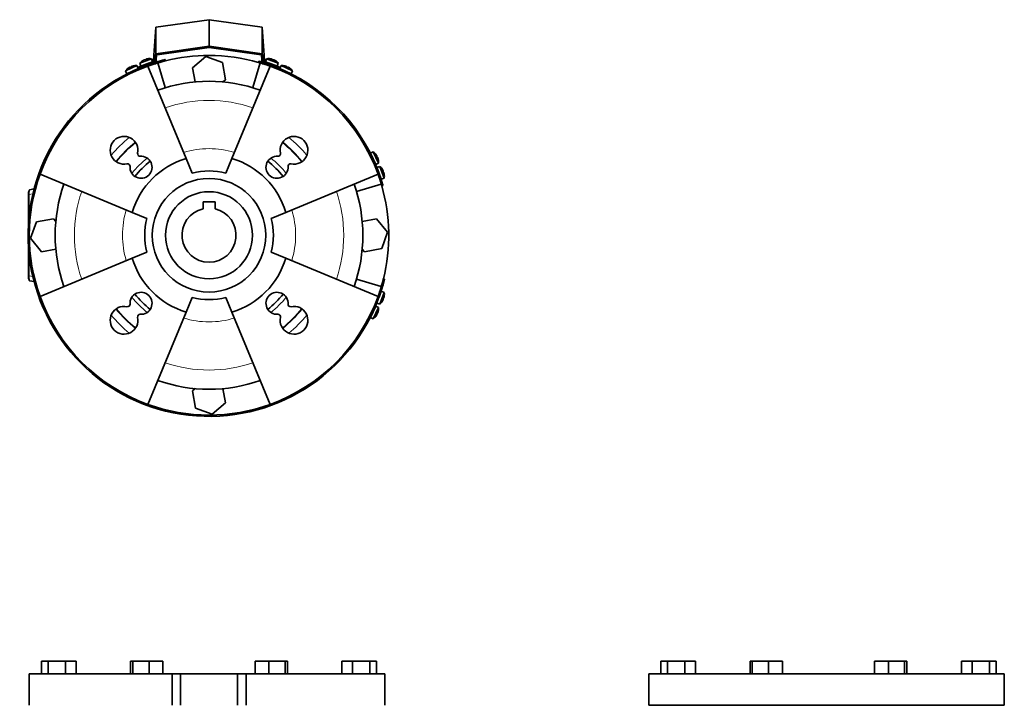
# Model space of a CAD drawing. Header units: millimetres. Extents: x 456 to 1331, y -1435 to 1458.
# Tile 28 of 28: x 456 to 1237, y 915 to 1458. Entities that reach past the tile are written whole.
import ezdxf

# ---------------------------------------------------------------- set-up
doc = ezdxf.new("R2010")
doc.units = ezdxf.units.MM
for name, color, linetype in [('M5X8_UNI7687', 7, 'Continuous'), ('MID_454-2', 7, 'Continuous'), ('VSI184-254_GIUNT', 7, 'Continuous'), ('VSI344-454_FILTR', 7, 'Continuous'), ('VSI344-454_FLANG', 7, 'Continuous'), ('VSI344-454_SUPPO', 7, 'Continuous'), ('VSI344-454_TERMI', 7, 'Continuous'), ('VSI344-454_TESTA', 7, 'Continuous')]:
    doc.layers.add(name, color=color, linetype=linetype)

# ---------------------------------------------------------------- blocks, each defined once
blk = doc.blocks.new('SE')
at = {"layer": 'VSI344-454_FLANG', "color": 7, "linetype": 'Continuous', "lineweight": 35}
for p, q in [((472.95, 950.09), (472.95, 940.09)), ((472.95, 950.09), (478.25, 950.09)), ((478.25, 950.09), (478.25, 940.09)), ((478.25, 950.09), (491.99, 950.09)), ((491.99, 950.09), (491.99, 940.09)), ((491.99, 950.09), (500.42, 950.09)), ((500.42, 950.09), (500.42, 940.09)), ((543.7, 950.09), (543.7, 940.09)), ((543.7, 950.09), (545.51, 950.09)), ((545.51, 950.09), (545.51, 940.09)), ((545.51, 950.09), (558.31, 950.09)), ((558.31, 950.09), (558.31, 940.09)), ((558.31, 950.09), (569.3, 950.09)), ((569.3, 950.09), (569.3, 940.09)), ((642.43, 950.09), (642.43, 940.09)), ((642.43, 950.09), (653.42, 950.09)), ((653.42, 950.09), (653.42, 940.09)), ((653.42, 950.09), (666.23, 950.09)), ((666.23, 950.09), (666.23, 940.09)), ((666.23, 950.09), (668.03, 950.09)), ((668.03, 950.09), (668.03, 940.09)), ((711.31, 950.09), (711.31, 940.09)), ((711.31, 950.09), (719.74, 950.09)), ((719.74, 950.09), (719.74, 940.09)), ((719.74, 950.09), (733.48, 950.09)), ((733.48, 950.09), (733.48, 940.09)), ((733.48, 950.09), (738.79, 950.09)), ((738.79, 950.09), (738.79, 940.09)), ((576.54, 940.09), (463.37, 940.09)), ((463.37, 940.09), (463.37, 915.09)), ((576.54, 940.09), (583.37, 940.09)), ((576.54, 940.09), (576.54, 915.09)), ((583.37, 940.09), (628.37, 940.09)), ((583.37, 915.09), (583.37, 940.09)), ((628.37, 940.09), (635.2, 940.09)), ((628.37, 915.09), (628.37, 940.09)), ((745.32, 940.09), (635.2, 940.09)), ((635.2, 940.09), (635.2, 915.09)), ((745.32, 940.09), (745.32, 915.09))]:
    blk.add_line(p, q, dxfattribs=at)
blk = doc.blocks.new('SE1')
at = {"layer": 'M5X8_UNI7687', "color": 7, "linetype": 'Continuous', "lineweight": 35}
for p, q in [((548.63, 1421.94), (539.7, 1417.77)), ((544.3, 1421.24), (544.37, 1421.05)), ((545.86, 1421.75), (545.86, 1421.77)), ((549.75, 1419.7), (548.63, 1421.94)), ((560.22, 1427.35), (550.96, 1423.98)), ((550.96, 1423.98), (551.75, 1421.61)), ((551.75, 1421.61), (561.14, 1425.03)), ((553.05, 1425.81), (553.03, 1425.82)), ((554.51, 1426.55), (554.6, 1426.37)), ((555.85, 1427.04), (555.9, 1426.84)), ((557.44, 1427.41), (557.45, 1427.43)), ((559.14, 1423.21), (559.14, 1423.21)), ((561.14, 1425.03), (560.22, 1427.35)), ((651.51, 1427.35), (650.59, 1425.03)), ((650.59, 1425.03), (659.99, 1421.61)), ((660.78, 1423.98), (651.51, 1427.35)), ((654.29, 1427.41), (654.28, 1427.43)), ((655.89, 1427.04), (655.83, 1426.84)), ((657.22, 1426.55), (657.14, 1426.37)), ((658.68, 1425.81), (658.7, 1425.82)), ((659.99, 1421.61), (660.78, 1423.98)), ((663.1, 1421.94), (661.98, 1419.7)), ((672.04, 1417.77), (663.1, 1421.94)), ((665.88, 1421.75), (665.87, 1421.77)), ((667.43, 1421.24), (667.36, 1421.05)), ((539.7, 1417.77), (540.69, 1415.48)), ((540.69, 1415.48), (549.75, 1419.7)), ((541.63, 1419.77), (541.6, 1419.79)), ((543.01, 1420.64), (543.11, 1420.47)), ((661.98, 1419.7), (671.04, 1415.48)), ((668.72, 1420.64), (668.62, 1420.47)), ((670.13, 1419.79), (670.11, 1419.77)), ((671.04, 1415.48), (672.04, 1417.77)), ((736.1, 1353.7), (733.81, 1352.71)), ((733.81, 1352.71), (738.04, 1343.65)), ((740.27, 1344.77), (736.1, 1353.7)), ((738.11, 1351.77), (738.12, 1351.8)), ((738.04, 1343.65), (740.27, 1344.77)), ((738.98, 1350.39), (738.8, 1350.29)), ((739.58, 1349.1), (739.39, 1349.03)), ((740.08, 1347.54), (740.11, 1347.54)), ((741.38, 1342.1), (739, 1341.31)), ((739.4, 1340.23), (742.42, 1331.92)), ((744.75, 1332.84), (741.38, 1342.1)), ((743.2, 1340), (743.22, 1340.03)), ((743.95, 1338.55), (743.76, 1338.46)), ((744.43, 1337.21), (744.24, 1337.16)), ((744.8, 1335.62), (744.82, 1335.61)), ((742.42, 1331.92), (744.75, 1332.84)), ((742.42, 1243.15), (740.71, 1238.45)), ((741.38, 1232.97), (744.75, 1242.23)), ((744.75, 1242.23), (742.42, 1243.15)), ((739, 1233.76), (741.38, 1232.97)), ((743.2, 1235.06), (743.22, 1235.04)), ((743.95, 1236.52), (743.76, 1236.61)), ((744.43, 1237.86), (744.24, 1237.91)), ((744.8, 1239.45), (744.82, 1239.46)), ((738.04, 1231.42), (733.81, 1222.36)), ((736.1, 1221.36), (740.27, 1230.3)), ((740.27, 1230.3), (738.04, 1231.42)), ((739.58, 1225.97), (739.39, 1226.04)), ((740.08, 1227.53), (740.11, 1227.53)), ((733.81, 1222.36), (736.1, 1221.36)), ((738.11, 1223.29), (738.12, 1223.27)), ((738.98, 1224.68), (738.8, 1224.78))]:
    blk.add_line(p, q, dxfattribs=at)
for centre, radius, start, end in [((547.84, 1411.97), 10, 85.45864, 101.40838), ((558.57, 1417.49), 10, 123.59162, 139.54136), ((558.57, 1417.49), 10, 80.45864, 96.40838), ((559.44, 1423.88), 0.5, 110, 129.20411), ((653.17, 1417.49), 10, 83.59162, 99.54136), ((652.3, 1423.88), 0.5, 50.79589, 70), ((657.94, 1421.82), 0.5, 70, 89.44507), ((653.17, 1417.49), 10, 40.45864, 56.40838), ((663.89, 1411.97), 10, 78.59162, 94.54136), ((547.84, 1411.97), 10, 128.59162, 144.54136), ((542.71, 1415.87), 0.5, 95.73206, 115), ((548.15, 1418.4), 0.5, 115, 134.26794), ((663.58, 1418.4), 0.5, 45.73206, 65), ((669.02, 1415.87), 0.5, 65, 84.26794), ((663.89, 1411.97), 10, 35.45864, 51.40838), ((734.2, 1350.69), 0.5, 5.73206, 25), ((730.3, 1345.56), 10, 38.59162, 54.54136), ((736.74, 1345.25), 0.5, 25, 44.26794), ((730.3, 1345.56), 10, 355.45864, 11.40838), ((734.89, 1334.49), 10, 33.59162, 49.54136), ((734.89, 1334.49), 10, 350.45864, 6.40838), ((741.27, 1333.62), 0.5, 20, 39.26794), ((734.89, 1240.57), 10, 353.59162, 9.54136), ((734.89, 1240.57), 10, 310.45864, 326.40838), ((736.74, 1229.82), 0.5, 315.73206, 335), ((730.3, 1229.51), 10, 348.59162, 4.54136), ((734.2, 1224.38), 0.5, 335, 354.26794), ((730.3, 1229.51), 10, 305.45864, 321.40838)]:
    blk.add_arc(centre, radius, start, end, dxfattribs=at)
for centre, major_axis, ratio, start_param, end_param in [((546.91, 1413.97), (8.39, 3.91), 0.811251, 1.49595, 1.645642), ((547.84, 1411.98), (9.06, 4.23), 0.996195, 1.335108, 1.449667), ((558.56, 1417.51), (-9.4, -3.42), 0.996195, 4.833518, 4.948078), ((557.81, 1419.57), (8.7, 3.17), 0.811251, 1.49595, 1.645642), ((558.56, 1417.51), (9.4, 3.42), 0.996195, 1.335108, 1.449667), ((653.17, 1417.51), (-9.4, 3.42), 0.996195, 4.833518, 4.948078), ((653.92, 1419.57), (8.7, -3.17), 0.811251, 1.49595, 1.645642), ((653.17, 1417.51), (9.4, -3.42), 0.996195, 1.335108, 1.449667), ((663.9, 1411.98), (-9.06, 4.23), 0.996195, 4.833518, 4.948078), ((664.83, 1413.97), (8.39, -3.91), 0.811251, 1.49595, 1.645642), ((547.84, 1411.98), (-9.06, -4.23), 0.996195, 4.833518, 4.948078), ((663.9, 1411.98), (9.06, -4.23), 0.996195, 1.335108, 1.449667), ((730.32, 1345.56), (-4.23, 9.06), 0.996195, 4.833518, 4.948078), ((732.3, 1346.49), (3.91, -8.39), 0.811251, 1.49595, 1.645642), ((730.32, 1345.56), (4.23, -9.06), 0.996195, 1.335108, 1.449667), ((734.9, 1334.5), (-3.42, 9.4), 0.996195, 4.833518, 4.948078), ((736.96, 1335.25), (3.17, -8.7), 0.811251, 1.49595, 1.645642), ((734.9, 1334.5), (3.42, -9.4), 0.996195, 1.335108, 1.449667), ((734.9, 1240.57), (-3.42, -9.4), 0.996195, 1.335108, 1.449667), ((736.96, 1239.82), (-3.17, -8.7), 0.811251, 1.49595, 1.645642), ((734.9, 1240.57), (3.42, 9.4), 0.996195, 4.833518, 4.948078), ((732.3, 1228.57), (-3.91, -8.39), 0.811251, 1.49595, 1.645642), ((730.32, 1229.5), (4.23, 9.06), 0.996195, 4.833518, 4.948078), ((730.32, 1229.5), (-4.23, -9.06), 0.996195, 1.335108, 1.449667)]:
    blk.add_ellipse(centre, major_axis=major_axis, ratio=ratio, start_param=start_param, end_param=end_param, dxfattribs=at)
for points in [[(544.75, 1421.45), (544.74, 1421.45), (544.7, 1421.44), (544.66, 1421.42), (544.61, 1421.41), (544.57, 1421.39), (544.53, 1421.38), (544.49, 1421.36), (544.46, 1421.34), (544.42, 1421.33), (544.39, 1421.31), (544.37, 1421.3), (544.34, 1421.29), (544.33, 1421.28), (544.31, 1421.27), (544.31, 1421.26), (544.3, 1421.25), (544.3, 1421.25), (544.3, 1421.24)], [(554.51, 1426.55), (554.51, 1426.56), (554.51, 1426.56), (554.5, 1426.56), (554.49, 1426.56), (554.47, 1426.56), (554.45, 1426.55), (554.42, 1426.55), (554.4, 1426.54), (554.36, 1426.53), (554.33, 1426.51), (554.29, 1426.5), (554.25, 1426.48), (554.21, 1426.47), (554.17, 1426.45), (554.13, 1426.43), (554.09, 1426.41), (554.06, 1426.39), (554.04, 1426.38)], [(556.31, 1427.21), (556.3, 1427.21), (556.26, 1427.2), (556.22, 1427.19), (556.17, 1427.18), (556.13, 1427.16), (556.09, 1427.15), (556.05, 1427.14), (556.01, 1427.13), (555.98, 1427.11), (555.94, 1427.1), (555.92, 1427.09), (555.89, 1427.08), (555.88, 1427.07), (555.86, 1427.06), (555.85, 1427.05), (555.85, 1427.05), (555.85, 1427.04), (555.85, 1427.04)], [(655.89, 1427.04), (655.89, 1427.04), (655.89, 1427.05), (655.88, 1427.05), (655.87, 1427.06), (655.86, 1427.07), (655.84, 1427.08), (655.82, 1427.09), (655.79, 1427.1), (655.76, 1427.11), (655.72, 1427.13), (655.68, 1427.14), (655.64, 1427.15), (655.6, 1427.16), (655.56, 1427.18), (655.52, 1427.19), (655.47, 1427.2), (655.44, 1427.21), (655.42, 1427.21)], [(657.69, 1426.38), (657.67, 1426.39), (657.64, 1426.41), (657.6, 1426.43), (657.56, 1426.45), (657.52, 1426.47), (657.48, 1426.48), (657.44, 1426.5), (657.4, 1426.51), (657.37, 1426.53), (657.34, 1426.54), (657.31, 1426.55), (657.28, 1426.55), (657.26, 1426.56), (657.25, 1426.56), (657.24, 1426.56), (657.23, 1426.56), (657.22, 1426.56), (657.22, 1426.55)], [(667.43, 1421.24), (667.43, 1421.25), (667.43, 1421.25), (667.43, 1421.26), (667.42, 1421.27), (667.41, 1421.28), (667.39, 1421.29), (667.37, 1421.3), (667.34, 1421.31), (667.31, 1421.33), (667.28, 1421.34), (667.24, 1421.36), (667.2, 1421.38), (667.16, 1421.39), (667.12, 1421.41), (667.08, 1421.42), (667.03, 1421.44), (667, 1421.45), (666.98, 1421.45)], [(543.01, 1420.64), (543.01, 1420.65), (543.01, 1420.65), (543, 1420.65), (542.99, 1420.65), (542.97, 1420.64), (542.95, 1420.64), (542.93, 1420.63), (542.9, 1420.62), (542.87, 1420.6), (542.84, 1420.59), (542.8, 1420.57), (542.76, 1420.55), (542.73, 1420.53), (542.69, 1420.51), (542.65, 1420.48), (542.61, 1420.46), (542.58, 1420.44), (542.56, 1420.43)], [(669.17, 1420.43), (669.16, 1420.44), (669.13, 1420.46), (669.09, 1420.48), (669.05, 1420.51), (669.01, 1420.53), (668.97, 1420.55), (668.93, 1420.57), (668.9, 1420.59), (668.86, 1420.6), (668.83, 1420.62), (668.81, 1420.63), (668.78, 1420.64), (668.76, 1420.64), (668.75, 1420.65), (668.73, 1420.65), (668.73, 1420.65), (668.72, 1420.65), (668.72, 1420.64)], [(738.98, 1350.39), (738.98, 1350.39), (738.98, 1350.39), (738.98, 1350.4), (738.98, 1350.41), (738.98, 1350.43), (738.97, 1350.45), (738.96, 1350.47), (738.95, 1350.5), (738.94, 1350.53), (738.92, 1350.56), (738.9, 1350.6), (738.88, 1350.64), (738.86, 1350.68), (738.84, 1350.71), (738.82, 1350.75), (738.79, 1350.79), (738.78, 1350.82), (738.77, 1350.84)], [(739.79, 1348.65), (739.78, 1348.67), (739.77, 1348.7), (739.75, 1348.74), (739.74, 1348.79), (739.72, 1348.83), (739.71, 1348.87), (739.69, 1348.91), (739.68, 1348.94), (739.66, 1348.98), (739.65, 1349.01), (739.63, 1349.03), (739.62, 1349.06), (739.61, 1349.07), (739.6, 1349.09), (739.59, 1349.1), (739.58, 1349.1), (739.58, 1349.1), (739.58, 1349.1)], [(743.95, 1338.55), (743.95, 1338.55), (743.95, 1338.55), (743.95, 1338.56), (743.95, 1338.57), (743.95, 1338.59), (743.95, 1338.61), (743.94, 1338.63), (743.93, 1338.66), (743.92, 1338.69), (743.91, 1338.73), (743.89, 1338.77), (743.88, 1338.8), (743.86, 1338.84), (743.84, 1338.88), (743.82, 1338.93), (743.8, 1338.97), (743.79, 1339), (743.78, 1339.01)], [(744.6, 1336.74), (744.6, 1336.76), (744.59, 1336.79), (744.58, 1336.84), (744.57, 1336.89), (744.56, 1336.93), (744.54, 1336.97), (744.53, 1337.01), (744.52, 1337.05), (744.51, 1337.08), (744.5, 1337.11), (744.48, 1337.14), (744.47, 1337.16), (744.46, 1337.18), (744.46, 1337.2), (744.45, 1337.21), (744.44, 1337.21), (744.44, 1337.21), (744.43, 1337.21)], [(743.78, 1236.05), (743.79, 1236.07), (743.8, 1236.1), (743.82, 1236.14), (743.84, 1236.18), (743.86, 1236.22), (743.88, 1236.26), (743.89, 1236.3), (743.91, 1236.34), (743.92, 1236.37), (743.93, 1236.41), (743.94, 1236.43), (743.95, 1236.46), (743.95, 1236.48), (743.95, 1236.49), (743.95, 1236.51), (743.95, 1236.52), (743.95, 1236.52), (743.95, 1236.52)], [(744.43, 1237.86), (744.44, 1237.85), (744.44, 1237.86), (744.45, 1237.86), (744.46, 1237.87), (744.46, 1237.88), (744.47, 1237.9), (744.48, 1237.93), (744.5, 1237.95), (744.51, 1237.98), (744.52, 1238.02), (744.53, 1238.06), (744.54, 1238.1), (744.56, 1238.14), (744.57, 1238.18), (744.58, 1238.23), (744.59, 1238.27), (744.6, 1238.31), (744.6, 1238.32)], [(739.58, 1225.97), (739.58, 1225.97), (739.58, 1225.97), (739.59, 1225.97), (739.6, 1225.98), (739.61, 1225.99), (739.62, 1226.01), (739.63, 1226.03), (739.65, 1226.06), (739.66, 1226.09), (739.68, 1226.12), (739.69, 1226.16), (739.71, 1226.2), (739.72, 1226.24), (739.74, 1226.28), (739.75, 1226.32), (739.77, 1226.37), (739.78, 1226.4), (739.79, 1226.42)], [(738.77, 1224.23), (738.78, 1224.24), (738.79, 1224.27), (738.82, 1224.31), (738.84, 1224.35), (738.86, 1224.39), (738.88, 1224.43), (738.9, 1224.47), (738.92, 1224.5), (738.94, 1224.54), (738.95, 1224.57), (738.96, 1224.59), (738.97, 1224.62), (738.98, 1224.64), (738.98, 1224.65), (738.98, 1224.67), (738.98, 1224.68), (738.98, 1224.68), (738.98, 1224.68)]]:
    blk.add_open_spline(points, degree=3, dxfattribs=at)
at = {"layer": 'MID_454-2', "color": 7, "linetype": 'Continuous', "lineweight": 35}
for p, q in [((563.14, 1430.32), (562.66, 1423.4)), ((563.66, 1423.33), (564.15, 1430.32)), ((647.59, 1430.32), (648.08, 1423.33)), ((649.07, 1423.4), (648.59, 1430.32)), ((562.66, 1423.4), (563.66, 1423.33)), ((648.08, 1423.33), (649.07, 1423.4))]:
    blk.add_line(p, q, dxfattribs=at)
at = {"layer": 'VSI184-254_GIUNT', "color": 7, "linetype": 'Continuous', "lineweight": 35}
for p, q in [((601.12, 1314.1), (601.12, 1308.43)), ((610.62, 1314.1), (601.12, 1314.1)), ((610.62, 1308.43), (610.62, 1314.1))]:
    blk.add_line(p, q, dxfattribs=at)
blk.add_circle((605.87, 1287.53), 34.5, dxfattribs=at)
blk.add_arc((605.87, 1287.53), 21.43, 102.80607, 77.19393, dxfattribs=at)
at = {"layer": 'VSI344-454_FILTR', "color": 4, "linetype": 'Continuous', "lineweight": 9}
for p, q in [((558.4, 1421.9), (558.09, 1422.85)), ((565.7, 1425.3), (566.02, 1424.35)), ((567.53, 1424.78), (567.28, 1425.75)), ((648.05, 1423.75), (648.02, 1423.66)), ((652.36, 1422.23), (652.71, 1423.17)), ((658.34, 1421.1), (657.99, 1420.16)), ((738.49, 1339.66), (739.43, 1340.01)), ((741.51, 1334.38), (740.57, 1334.03)), ((741.99, 1329.69), (742.95, 1329.96)), ((742.68, 1247.68), (743.63, 1247.37)), ((744.08, 1248.95), (743.11, 1249.19)), ((741.18, 1239.76), (740.23, 1240.07))]:
    blk.add_line(p, q, dxfattribs=at)
at = {"layer": 'VSI344-454_FILTR', "color": 7, "linetype": 'Continuous', "lineweight": 35}
for p, q in [((561.24, 1422.87), (560.93, 1423.82)), ((571.39, 1425.8), (571.15, 1426.77)), ((645.42, 1425.47), (645.15, 1424.51)), ((655.53, 1422.16), (655.19, 1421.23)), ((739.56, 1336.86), (740.5, 1337.2)), ((742.85, 1326.81), (743.81, 1327.09)), ((745.1, 1252.82), (744.13, 1253.06)), ((742.15, 1242.59), (741.2, 1242.91))]:
    blk.add_line(p, q, dxfattribs=at)
for radius, start, end in [(143.5, 109.44791, 340.55209), (142.5, 109.45632, 109.8856), (143.5, 105.5973, 106.25323), (142.5, 105.60851, 106.23921), (142.5, 70.95632, 72.42976), (143.5, 21.44791, 68.55209), (142.5, 160.1144, 199.8856), (142.5, 17.20632, 19.04368), (143.5, 17.19791, 19.05209), (142.5, 343.76079, 344.39149), (143.5, 343.74677, 344.4027), (142.5, 340.1144, 340.54368), (142.5, 250.1144, 289.8856)]:
    blk.add_arc((605.87, 1287.53), radius, start, end, dxfattribs=at)
for points, knots in [([(558.09, 1422.85), (558.14, 1422.86), (558.25, 1422.9), (558.41, 1422.96), (558.56, 1423.01), (558.72, 1423.07), (558.87, 1423.12), (559.02, 1423.17), (559.3, 1423.27), (559.67, 1423.4), (560.11, 1423.54), (560.46, 1423.66), (560.68, 1423.73), (560.81, 1423.78), (560.88, 1423.8), (560.92, 1423.81), (560.93, 1423.81), (560.93, 1423.82)], [0, 0, 0, 0, 0.036074, 0.071835, 0.107394, 0.142867, 0.178369, 0.214015, 0.24992, 0.375515, 0.499618, 0.623903, 0.749864, 0.812552, 0.874725, 0.937001, 1, 1, 1, 1]), ([(561.24, 1422.87), (561.24, 1422.87), (561.24, 1422.86), (561.22, 1422.86), (561.2, 1422.85), (561.17, 1422.84), (561.13, 1422.83), (561.08, 1422.81), (560.98, 1422.78), (560.78, 1422.71), (560.42, 1422.59), (559.99, 1422.45), (559.57, 1422.3), (559.22, 1422.18), (558.96, 1422.09), (558.68, 1421.99), (558.49, 1421.93), (558.4, 1421.9)], [0, 0, 0, 0, 0.03611, 0.071905, 0.107497, 0.143003, 0.178538, 0.214218, 0.250157, 0.376062, 0.500392, 0.624478, 0.750119, 0.812755, 0.874869, 0.937079, 1, 1, 1, 1]), ([(560.93, 1423.82), (560.93, 1423.82), (560.93, 1423.82), (560.94, 1423.82), (560.97, 1423.83), (561, 1423.84), (561.04, 1423.85), (561.09, 1423.87), (561.15, 1423.89), (561.21, 1423.91), (561.38, 1423.96), (561.7, 1424.07), (562.18, 1424.22), (562.5, 1424.32), (562.59, 1424.35)], [0, 0, 0, 0, 0.027983, 0.0557899, 0.0834734, 0.1110867, 0.1386835, 0.1663177, 0.1940428, 0.2219119, 0.2499772, 0.3749272, 0.4997192, 0.5496634, 0.5496634, 0.5496634, 0.5496634]), ([(562.82, 1423.38), (562.76, 1423.36), (562.47, 1423.26), (562.01, 1423.12), (561.66, 1423), (561.47, 1422.94), (561.37, 1422.91), (561.29, 1422.88), (561.25, 1422.87), (561.24, 1422.87), (561.24, 1422.87)], [0.4654257, 0.4654257, 0.4654257, 0.4654257, 0.5002684, 0.625041, 0.7500173, 0.8003848, 0.8502554, 0.8999393, 0.9497504, 1, 1, 1, 1]), ([(566.02, 1424.35), (565.95, 1424.33), (565.81, 1424.29), (565.6, 1424.23), (565.39, 1424.16), (565.18, 1424.1), (564.98, 1424.04), (564.78, 1423.98), (564.58, 1423.92), (564.38, 1423.86), (564.06, 1423.76), (563.81, 1423.69), (563.64, 1423.63)], [0, 0, 0, 0, 0.028015, 0.0558533, 0.0835676, 0.1112114, 0.1388385, 0.1665028, 0.194258, 0.2221573, 0.2502531, 0.3309756, 0.3309756, 0.3309756, 0.3309756]), ([(563.74, 1424.71), (563.79, 1424.72), (563.94, 1424.77), (564.22, 1424.86), (564.58, 1424.97), (564.95, 1425.08), (565.33, 1425.19), (565.58, 1425.26), (565.7, 1425.3)], [0.7315353, 0.7315353, 0.7315353, 0.7315353, 0.7497622, 0.8001839, 0.8501065, 0.8998409, 0.9497014, 1, 1, 1, 1]), ([(567.28, 1425.75), (567.35, 1425.77), (567.47, 1425.8), (567.66, 1425.85), (567.85, 1425.91), (568.04, 1425.96), (568.22, 1426.01), (568.4, 1426.06), (568.58, 1426.11), (568.94, 1426.2), (569.44, 1426.33), (570.03, 1426.49), (570.52, 1426.61), (570.82, 1426.69), (570.99, 1426.73), (571.08, 1426.75), (571.14, 1426.77), (571.15, 1426.77), (571.15, 1426.77)], [0, 0, 0, 0, 0.031592, 0.062927, 0.094082, 0.125133, 0.156157, 0.187231, 0.218434, 0.24984, 0.375694, 0.49976, 0.623965, 0.750126, 0.812727, 0.874827, 0.937046, 1, 1, 1, 1]), ([(571.39, 1425.8), (571.39, 1425.8), (571.39, 1425.8), (571.38, 1425.8), (571.35, 1425.79), (571.32, 1425.78), (571.28, 1425.77), (571.23, 1425.76), (571.17, 1425.74), (571.03, 1425.71), (570.76, 1425.64), (570.27, 1425.52), (569.68, 1425.36), (569.12, 1425.22), (568.65, 1425.09), (568.28, 1424.99), (567.9, 1424.88), (567.65, 1424.81), (567.53, 1424.78)], [0, 0, 0, 0, 0.031603, 0.06295, 0.094114, 0.125174, 0.156207, 0.187289, 0.2185, 0.249914, 0.37603, 0.500271, 0.624311, 0.750212, 0.812795, 0.874875, 0.937072, 1, 1, 1, 1]), ([(648.02, 1423.66), (647.97, 1423.67), (647.86, 1423.71), (647.7, 1423.76), (647.54, 1423.8), (647.38, 1423.85), (647.23, 1423.9), (647.07, 1423.95), (646.8, 1424.03), (646.41, 1424.14), (645.98, 1424.27), (645.62, 1424.38), (645.39, 1424.44), (645.26, 1424.48), (645.2, 1424.5), (645.15, 1424.51), (645.15, 1424.51), (645.15, 1424.51)], [0, 0, 0, 0, 0.036074, 0.071827, 0.107372, 0.142823, 0.178296, 0.213907, 0.249769, 0.37568, 0.49974, 0.623937, 0.750153, 0.812742, 0.874833, 0.937047, 1, 1, 1, 1]), ([(645.42, 1425.47), (645.42, 1425.47), (645.42, 1425.47), (645.44, 1425.47), (645.46, 1425.46), (645.49, 1425.45), (645.53, 1425.44), (645.58, 1425.43), (645.69, 1425.4), (645.89, 1425.34), (646.25, 1425.23), (646.69, 1425.1), (647.11, 1424.98), (647.46, 1424.87), (647.72, 1424.79), (647.89, 1424.74), (647.97, 1424.72)], [0, 0, 0, 0, 0.0360916, 0.0718605, 0.1074196, 0.142884, 0.1783694, 0.2139916, 0.2498648, 0.3760321, 0.5002654, 0.6243037, 0.7502673, 0.8128325, 0.8748978, 0.9284754, 0.9284754, 0.9284754, 0.9284754]), ([(655.19, 1421.23), (655.19, 1421.23), (655.19, 1421.23), (655.17, 1421.23), (655.15, 1421.24), (655.12, 1421.25), (655.08, 1421.27), (655.03, 1421.28), (654.93, 1421.32), (654.73, 1421.39), (654.38, 1421.52), (653.95, 1421.68), (653.54, 1421.82), (653.19, 1421.95), (652.92, 1422.04), (652.64, 1422.14), (652.46, 1422.2), (652.36, 1422.23)], [0, 0, 0, 0, 0.036048, 0.071793, 0.107348, 0.142827, 0.178345, 0.214016, 0.249954, 0.375229, 0.499698, 0.624316, 0.749897, 0.812621, 0.874803, 0.937057, 1, 1, 1, 1]), ([(652.71, 1423.17), (652.76, 1423.15), (652.87, 1423.12), (653.03, 1423.06), (653.19, 1423.01), (653.34, 1422.95), (653.49, 1422.9), (653.64, 1422.85), (653.92, 1422.75), (654.29, 1422.62), (654.72, 1422.46), (655.08, 1422.33), (655.29, 1422.25), (655.42, 1422.21), (655.49, 1422.18), (655.53, 1422.17), (655.53, 1422.17), (655.53, 1422.16)], [0, 0, 0, 0, 0.036087, 0.071867, 0.107452, 0.142957, 0.178497, 0.214187, 0.25014, 0.375681, 0.50031, 0.624737, 0.750064, 0.812751, 0.874892, 0.937105, 1, 1, 1, 1]), ([(657.99, 1420.16), (657.94, 1420.18), (657.83, 1420.22), (657.68, 1420.28), (657.52, 1420.34), (657.37, 1420.4), (657.22, 1420.46), (657.07, 1420.52), (656.8, 1420.62), (656.43, 1420.76), (656, 1420.92), (655.65, 1421.06), (655.43, 1421.14), (655.3, 1421.18), (655.24, 1421.21), (655.2, 1421.22), (655.19, 1421.23), (655.19, 1421.23)], [0, 0, 0, 0, 0.036074, 0.071827, 0.107372, 0.142823, 0.178296, 0.213907, 0.249769, 0.37568, 0.49974, 0.623937, 0.750153, 0.812742, 0.874833, 0.937047, 1, 1, 1, 1]), ([(655.53, 1422.16), (655.54, 1422.16), (655.54, 1422.16), (655.55, 1422.16), (655.57, 1422.15), (655.6, 1422.14), (655.64, 1422.12), (655.69, 1422.11), (655.8, 1422.07), (655.99, 1421.99), (656.35, 1421.86), (656.77, 1421.7), (657.18, 1421.55), (657.53, 1421.41), (657.79, 1421.31), (658.06, 1421.2), (658.25, 1421.13), (658.34, 1421.1)], [0, 0, 0, 0, 0.036092, 0.07186, 0.10742, 0.142884, 0.178369, 0.213992, 0.249865, 0.376032, 0.500265, 0.624304, 0.750267, 0.812832, 0.874898, 0.937082, 1, 1, 1, 1]), ([(739.56, 1336.86), (739.56, 1336.86), (739.56, 1336.86), (739.55, 1336.87), (739.55, 1336.89), (739.53, 1336.92), (739.52, 1336.96), (739.5, 1337.01), (739.46, 1337.12), (739.39, 1337.31), (739.26, 1337.67), (739.1, 1338.09), (738.94, 1338.5), (738.81, 1338.85), (738.7, 1339.11), (738.6, 1339.38), (738.53, 1339.57), (738.49, 1339.66)], [0, 0, 0, 0, 0.036092, 0.07186, 0.10742, 0.142884, 0.178369, 0.213991, 0.249865, 0.376032, 0.500265, 0.624303, 0.750267, 0.812832, 0.874898, 0.937082, 1, 1, 1, 1]), ([(739.43, 1340.01), (739.45, 1339.95), (739.49, 1339.85), (739.55, 1339.69), (739.61, 1339.54), (739.67, 1339.38), (739.73, 1339.23), (739.79, 1339.08), (739.89, 1338.81), (740.03, 1338.44), (740.2, 1338.01), (740.33, 1337.66), (740.41, 1337.44), (740.45, 1337.32), (740.48, 1337.25), (740.49, 1337.21), (740.5, 1337.2), (740.5, 1337.2)], [0, 0, 0, 0, 0.036074, 0.071827, 0.107372, 0.142823, 0.178296, 0.213907, 0.249769, 0.375679, 0.49974, 0.623937, 0.750153, 0.812742, 0.874833, 0.937047, 1, 1, 1, 1]), ([(740.57, 1334.03), (740.55, 1334.08), (740.51, 1334.19), (740.46, 1334.35), (740.4, 1334.51), (740.35, 1334.66), (740.29, 1334.81), (740.24, 1334.97), (740.15, 1335.24), (740.01, 1335.61), (739.86, 1336.04), (739.73, 1336.4), (739.65, 1336.61), (739.6, 1336.74), (739.58, 1336.81), (739.56, 1336.85), (739.56, 1336.85), (739.56, 1336.86)], [0, 0, 0, 0, 0.036087, 0.071867, 0.107452, 0.142957, 0.178497, 0.214187, 0.25014, 0.375682, 0.50031, 0.624737, 0.750064, 0.812751, 0.874892, 0.937105, 1, 1, 1, 1]), ([(740.5, 1337.2), (740.5, 1337.2), (740.5, 1337.2), (740.5, 1337.19), (740.51, 1337.16), (740.52, 1337.13), (740.54, 1337.09), (740.55, 1337.05), (740.59, 1336.94), (740.67, 1336.74), (740.79, 1336.39), (740.95, 1335.96), (741.1, 1335.55), (741.22, 1335.2), (741.31, 1334.93), (741.41, 1334.66), (741.47, 1334.47), (741.51, 1334.38)], [0, 0, 0, 0, 0.036048, 0.071793, 0.107348, 0.142827, 0.178345, 0.214016, 0.249955, 0.375229, 0.499698, 0.624316, 0.749898, 0.812622, 0.874803, 0.937058, 1, 1, 1, 1]), ([(742.85, 1326.81), (742.85, 1326.81), (742.85, 1326.81), (742.84, 1326.83), (742.84, 1326.85), (742.83, 1326.88), (742.81, 1326.92), (742.8, 1326.97), (742.77, 1327.08), (742.71, 1327.28), (742.61, 1327.64), (742.48, 1328.08), (742.35, 1328.5), (742.24, 1328.85), (742.16, 1329.13), (742.08, 1329.41), (742.02, 1329.59), (741.99, 1329.69)], [0, 0, 0, 0, 0.036092, 0.07186, 0.10742, 0.142884, 0.178369, 0.213991, 0.249865, 0.376032, 0.500265, 0.624303, 0.750267, 0.812832, 0.874898, 0.937082, 1, 1, 1, 1]), ([(742.95, 1329.96), (742.97, 1329.91), (743, 1329.8), (743.05, 1329.64), (743.1, 1329.48), (743.15, 1329.32), (743.19, 1329.17), (743.24, 1329.02), (743.32, 1328.74), (743.44, 1328.36), (743.57, 1327.92), (743.67, 1327.56), (743.74, 1327.34), (743.77, 1327.21), (743.79, 1327.14), (743.81, 1327.1), (743.81, 1327.09), (743.81, 1327.09)], [0, 0, 0, 0, 0.036074, 0.071827, 0.107372, 0.142823, 0.178296, 0.213907, 0.249769, 0.375679, 0.49974, 0.623937, 0.750153, 0.812742, 0.874833, 0.937047, 1, 1, 1, 1]), ([(743.11, 1249.19), (743.13, 1249.26), (743.16, 1249.38), (743.22, 1249.57), (743.27, 1249.76), (743.32, 1249.94), (743.37, 1250.13), (743.42, 1250.31), (743.47, 1250.49), (743.56, 1250.84), (743.7, 1251.35), (743.85, 1251.94), (743.97, 1252.43), (744.05, 1252.73), (744.09, 1252.9), (744.12, 1252.99), (744.13, 1253.05), (744.13, 1253.06), (744.13, 1253.06)], [0, 0, 0, 0, 0.031592, 0.062927, 0.094083, 0.125133, 0.156157, 0.187232, 0.218434, 0.249841, 0.375694, 0.49976, 0.623965, 0.750126, 0.812727, 0.874827, 0.937046, 1, 1, 1, 1]), ([(745.1, 1252.82), (745.1, 1252.82), (745.1, 1252.82), (745.1, 1252.8), (745.09, 1252.78), (745.09, 1252.75), (745.08, 1252.7), (745.06, 1252.65), (745.05, 1252.59), (745.01, 1252.45), (744.95, 1252.18), (744.82, 1251.7), (744.67, 1251.11), (744.52, 1250.55), (744.39, 1250.07), (744.29, 1249.7), (744.19, 1249.33), (744.12, 1249.08), (744.08, 1248.95)], [0, 0, 0, 0, 0.031603, 0.06295, 0.094114, 0.125174, 0.156207, 0.18729, 0.2185, 0.249914, 0.376031, 0.500271, 0.624311, 0.750213, 0.812795, 0.874875, 0.937072, 1, 1, 1, 1]), ([(740.23, 1240.07), (740.25, 1240.12), (740.29, 1240.23), (740.34, 1240.39), (740.4, 1240.54), (740.45, 1240.7), (740.5, 1240.85), (740.56, 1241), (740.65, 1241.28), (740.78, 1241.65), (740.93, 1242.09), (741.04, 1242.44), (741.12, 1242.66), (741.16, 1242.79), (741.18, 1242.86), (741.2, 1242.9), (741.2, 1242.91), (741.2, 1242.91)], [0, 0, 0, 0, 0.036074, 0.071835, 0.107394, 0.142867, 0.178369, 0.214016, 0.24992, 0.375515, 0.499619, 0.623903, 0.749864, 0.812553, 0.874725, 0.937001, 1, 1, 1, 1]), ([(742.15, 1242.59), (742.15, 1242.59), (742.15, 1242.59), (742.14, 1242.58), (742.14, 1242.56), (742.13, 1242.53), (742.11, 1242.49), (742.1, 1242.44), (742.06, 1242.33), (741.99, 1242.13), (741.88, 1241.77), (741.73, 1241.34), (741.59, 1240.93), (741.47, 1240.58), (741.37, 1240.31), (741.28, 1240.03), (741.21, 1239.85), (741.18, 1239.76)], [0, 0, 0, 0, 0.03611, 0.071905, 0.107497, 0.143003, 0.178538, 0.214218, 0.250157, 0.376062, 0.500393, 0.624478, 0.750119, 0.812755, 0.87487, 0.93708, 1, 1, 1, 1]), ([(741.2, 1242.91), (741.2, 1242.91), (741.2, 1242.91), (741.2, 1242.92), (741.21, 1242.95), (741.22, 1242.98), (741.24, 1243.02), (741.25, 1243.07), (741.27, 1243.13), (741.29, 1243.19), (741.35, 1243.36), (741.45, 1243.68), (741.64, 1244.28), (741.87, 1245), (742.08, 1245.67), (742.24, 1246.2), (742.35, 1246.56), (742.46, 1246.93), (742.57, 1247.31), (742.64, 1247.56), (742.68, 1247.68)], [0, 0, 0, 0, 0.027983, 0.05579, 0.083473, 0.111087, 0.138683, 0.166317, 0.194043, 0.221912, 0.249977, 0.374927, 0.499718, 0.624593, 0.749761, 0.800183, 0.850106, 0.89984, 0.949701, 1, 1, 1, 1]), ([(743.63, 1247.37), (743.61, 1247.3), (743.57, 1247.16), (743.51, 1246.95), (743.45, 1246.74), (743.39, 1246.54), (743.33, 1246.33), (743.26, 1246.13), (743.2, 1245.93), (743.14, 1245.73), (743.01, 1245.31), (742.82, 1244.69), (742.59, 1243.97), (742.4, 1243.37), (742.29, 1243.02), (742.22, 1242.82), (742.19, 1242.72), (742.17, 1242.65), (742.15, 1242.6), (742.15, 1242.6), (742.15, 1242.59)], [0, 0, 0, 0, 0.028015, 0.055853, 0.083567, 0.111211, 0.138838, 0.166502, 0.194257, 0.222156, 0.250252, 0.375392, 0.500268, 0.62504, 0.750017, 0.800385, 0.850255, 0.899939, 0.94975, 1, 1, 1, 1])]:
    blk.add_open_spline(points, degree=3, knots=knots, dxfattribs=at)
at = {"layer": 'VSI344-454_SUPPO', "color": 7, "linetype": 'Continuous', "lineweight": 35}
for p, q in [((592.85, 1420.27), (603.46, 1429.18)), ((603.46, 1429.18), (616.48, 1424.44)), ((557.4, 1421.54), (587.7, 1348.38)), ((571.22, 1404.51), (565.39, 1424.17)), ((571.27, 1425.77), (571.27, 1425.77)), ((616.48, 1424.44), (618.89, 1410.79)), ((654.34, 1421.54), (624.03, 1348.38)), ((640.52, 1404.51), (646.34, 1424.17)), ((594.83, 1409.03), (592.85, 1420.27)), ((618.89, 1410.79), (616.8, 1409.04)), ((592.51, 1336.75), (587.7, 1348.38)), ((619.22, 1336.75), (624.03, 1348.38)), ((471.86, 1336), (545.02, 1305.7)), ((739.87, 1336), (666.71, 1305.7)), ((722.84, 1322.18), (742.5, 1328.01)), ((556.65, 1300.89), (545.02, 1305.7)), ((655.09, 1300.89), (666.71, 1305.7)), ((464.22, 1285.13), (468.96, 1298.15)), ((468.96, 1298.15), (482.61, 1300.55)), ((482.61, 1300.55), (484.36, 1298.47)), ((727.37, 1298.57), (738.61, 1300.55)), ((738.61, 1300.55), (747.51, 1289.94)), ((747.51, 1289.94), (742.77, 1276.92)), ((473.13, 1274.51), (464.22, 1285.13)), ((484.37, 1276.49), (473.13, 1274.51)), ((556.65, 1274.18), (545.02, 1269.37)), ((655.09, 1274.18), (666.71, 1269.37)), ((729.13, 1274.51), (727.38, 1276.6)), ((742.77, 1276.92), (729.13, 1274.51)), ((471.86, 1239.06), (545.02, 1269.37)), ((739.87, 1239.06), (666.71, 1269.37)), ((742.5, 1247.06), (722.84, 1252.88)), ((744.1, 1252.94), (744.1, 1252.94)), ((592.51, 1238.31), (587.7, 1226.69)), ((619.22, 1238.31), (624.03, 1226.69)), ((557.4, 1153.53), (587.7, 1226.69)), ((654.34, 1153.53), (624.03, 1226.69)), ((592.85, 1164.27), (594.93, 1166.02)), ((595.25, 1150.63), (592.85, 1164.27)), ((616.91, 1166.03), (618.89, 1154.79)), ((608.27, 1145.89), (595.25, 1150.63)), ((618.89, 1154.79), (608.27, 1145.89))]:
    blk.add_line(p, q, dxfattribs=at)
for centre, radius, start, end in [((605.87, 1287.53), 142.5, 90, 104.05107), ((605.87, 1287.53), 142.5, 74, 90), ((605.87, 1287.53), 142.5, 109.8856, 160.1144), ((605.87, 1287.53), 142.5, 106.5, 107.22052), ((605.87, 1287.53), 142.5, 72.79368, 73.5), ((605.87, 1287.53), 142.5, 70.1144, 72.42976), ((605.87, 1287.53), 142.5, 19.8856, 70.1144), ((605.87, 1287.53), 122, 70.55409, 109.44591), ((538.51, 1354.89), 11, 347.9714, 282.0286), ((673.22, 1354.89), 11, 257.9714, 192.0286), ((551.23, 1352.18), 2, 167.9714, 273.84282), ((660.5, 1352.18), 2, 266.15718, 12.0286), ((541.22, 1342.17), 2, 356.15718, 102.0286), ((551.95, 1341.45), 8.75, 176.15718, 93.84282), ((605.87, 1287.53), 63.5, 106.62479, 163.37521), ((605.87, 1287.53), 75, 128.43492, 141.56508), ((605.87, 1287.53), 63.5, 16.62479, 73.37521), ((659.78, 1341.45), 8.75, 86.15718, 3.84282), ((605.87, 1287.53), 75, 38.43492, 51.56508), ((670.51, 1342.17), 2, 77.9714, 183.84282), ((605.87, 1287.53), 51, 74.82232, 105.17768), ((605.87, 1287.53), 142.5, 16.5, 19.8856), ((605.87, 1287.53), 122, 160.55409, 199.44591), ((605.87, 1287.53), 45, 90, 270), ((605.87, 1287.53), 45, 270, 90), ((605.87, 1287.53), 122, 340.55409, 19.44591), ((605.87, 1287.53), 142.5, 345.94893, 16), ((605.87, 1287.53), 51, 164.82232, 195.17768), ((605.87, 1287.53), 51, 344.82232, 15.17768), ((605.87, 1287.53), 63.5, 196.62479, 253.37521), ((605.87, 1287.53), 63.5, 286.62479, 343.37521), ((551.95, 1233.62), 8.75, 266.15718, 183.84282), ((659.78, 1233.62), 8.75, 356.15718, 273.84282), ((605.87, 1287.53), 142.5, 199.8856, 250.1144), ((605.87, 1287.53), 75, 218.43492, 231.56508), ((605.87, 1287.53), 51, 254.82232, 285.17768), ((605.87, 1287.53), 75, 308.43492, 321.56508), ((605.87, 1287.53), 142.5, 289.8856, 340.1144), ((538.51, 1220.18), 11, 77.9714, 12.0286), ((541.22, 1232.9), 2, 257.9714, 3.84282), ((673.22, 1220.18), 11, 167.9714, 102.0286), ((670.51, 1232.9), 2, 176.15718, 282.0286), ((551.23, 1222.89), 2, 86.15718, 192.0286), ((660.5, 1222.89), 2, 347.9714, 93.84282), ((605.87, 1287.53), 122, 250.55409, 289.44591)]:
    blk.add_arc(centre, radius, start, end, dxfattribs=at)
at = {"layer": 'VSI344-454_SUPPO', "color": 4, "linetype": 'Continuous', "lineweight": 9}
for radius, start, end in [(106.8, 70.9891, 109.0109), (100.1, 129.20287, 140.79713), (94.12, 128.37513, 141.62487), (93.66, 128.39356, 141.60644), (93.66, 38.39356, 51.60644), (94.12, 38.37513, 51.62487), (100.1, 39.20287, 50.79713), (68.63, 72.93496, 107.06504), (78.44, 128.72111, 141.27889), (78.44, 38.72111, 51.27889), (106.8, 160.9891, 199.0109), (106.8, 340.9891, 19.0109), (68.63, 162.93496, 197.06504), (68.63, 342.93496, 17.06504), (78.44, 218.72111, 231.27889), (78.44, 308.72111, 321.27889), (94.12, 218.37513, 231.62487), (93.66, 218.39356, 231.60644), (93.66, 308.39356, 321.60644), (94.12, 308.37513, 321.62487), (100.1, 219.20287, 230.79713), (68.63, 252.93496, 287.06504), (100.1, 309.20287, 320.79713), (106.8, 250.9891, 289.0109)]:
    blk.add_arc((605.87, 1287.53), radius, start, end, dxfattribs=at)
at = {"layer": 'VSI344-454_TERMI', "color": 7, "linetype": 'Continuous', "lineweight": 35}
for p, q in [((562.14, 1430.32), (563.69, 1452.41)), ((563.69, 1452.41), (605.87, 1458.34)), ((563.69, 1452.41), (563.69, 1431.4)), ((605.87, 1458.34), (648.05, 1452.41)), ((605.87, 1458.34), (605.87, 1437.33)), ((648.05, 1452.41), (649.59, 1430.32)), ((648.05, 1452.41), (648.05, 1431.4)), ((605.87, 1437.33), (563.69, 1431.4)), ((648.05, 1431.4), (605.87, 1437.33)), ((561.78, 1425.14), (562.14, 1430.32)), ((563.61, 1430.32), (562.14, 1430.32)), ((562.73, 1424.4), (563.14, 1430.32)), ((563.69, 1431.4), (563.61, 1430.32)), ((564.61, 1430.32), (563.61, 1430.32)), ((564.61, 1430.32), (564.63, 1430.53)), ((564.63, 1430.53), (605.87, 1436.32)), ((605.87, 1436.32), (647.11, 1430.53)), ((647.11, 1430.53), (647.12, 1430.32)), ((648.12, 1430.32), (647.12, 1430.32)), ((648.12, 1430.32), (648.05, 1431.4)), ((648.12, 1430.32), (649.59, 1430.32)), ((649, 1424.4), (648.59, 1430.32)), ((649.95, 1425.14), (649.59, 1430.32)), ((549.87, 1420.74), (550.25, 1419.82)), ((661.48, 1419.82), (661.87, 1420.74))]:
    blk.add_line(p, q, dxfattribs=at)
at = {"layer": 'VSI344-454_TERMI', "color": 4, "linetype": 'Continuous', "lineweight": 9}
for p, q in [((558.27, 1423.97), (558.66, 1423.05)), ((653.07, 1423.05), (653.46, 1423.97))]:
    blk.add_line(p, q, dxfattribs=at)
at = {"layer": 'VSI344-454_TERMI', "color": 7, "linetype": 'Continuous', "lineweight": 35}
for radius, start, end in [(144.5, 107.76431, 109.23081), (143.5, 107.49405, 109.2059), (143.5, 70.7941, 72.50595), (144.5, 70.76919, 72.23569)]:
    blk.add_arc((605.87, 1287.53), radius, start, end, dxfattribs=at)
for points, knots in [([(549.87, 1420.74), (549.87, 1420.74), (549.87, 1420.74), (549.88, 1420.75), (549.91, 1420.76), (549.94, 1420.77), (549.98, 1420.79), (550.02, 1420.81), (550.08, 1420.83), (550.15, 1420.86), (550.22, 1420.89), (550.31, 1420.93), (550.4, 1420.96), (550.57, 1421.03), (550.84, 1421.15), (551.26, 1421.32), (551.75, 1421.52), (552.31, 1421.74), (552.93, 1421.99), (553.59, 1422.25), (554.3, 1422.52), (554.96, 1422.77), (555.56, 1423), (556.09, 1423.19), (556.63, 1423.39), (557.17, 1423.58), (557.72, 1423.78), (558.09, 1423.91), (558.27, 1423.97)], [0, 0, 0, 0, 0.021051, 0.042001, 0.062873, 0.08369, 0.104474, 0.125249, 0.146036, 0.166859, 0.18774, 0.208703, 0.229768, 0.250959, 0.313199, 0.375603, 0.438616, 0.501374, 0.564129, 0.627102, 0.689223, 0.75131, 0.793093, 0.834507, 0.875728, 0.916932, 0.958298, 1, 1, 1, 1]), ([(555.41, 1421.87), (555.16, 1421.78), (554.68, 1421.59), (553.98, 1421.32), (553.31, 1421.06), (552.7, 1420.82), (552.14, 1420.6), (551.65, 1420.4), (551.23, 1420.22), (550.92, 1420.1), (550.69, 1420), (550.53, 1419.94), (550.41, 1419.88), (550.32, 1419.85), (550.26, 1419.82), (550.26, 1419.82), (550.25, 1419.82)], [0.2512606, 0.2512606, 0.2512606, 0.2512606, 0.3107469, 0.3729072, 0.43587, 0.4986393, 0.5613881, 0.6244142, 0.6868015, 0.7490621, 0.7913108, 0.8331485, 0.874754, 0.9163096, 0.957998, 1, 1, 1, 1]), ([(558.66, 1423.05), (558.57, 1423.01), (558.38, 1422.95), (558.1, 1422.85), (557.91, 1422.78), (557.81, 1422.75), (557.8, 1422.75)], [0, 0, 0, 0, 0.02090037, 0.04169492, 0.06240522, 0.06436411, 0.06436411, 0.06436411, 0.06436411]), ([(656.27, 1421.89), (656.11, 1421.95), (655.77, 1422.08), (655.25, 1422.27), (654.72, 1422.46), (654.18, 1422.66), (653.63, 1422.85), (653.26, 1422.98), (653.07, 1423.05)], [0.7538478, 0.7538478, 0.7538478, 0.7538478, 0.7931579, 0.8345561, 0.8757623, 0.9169538, 0.958308, 1, 1, 1, 1]), ([(653.46, 1423.97), (653.55, 1423.94), (653.74, 1423.87), (654.02, 1423.78), (654.29, 1423.68), (654.57, 1423.58), (654.84, 1423.48), (655.11, 1423.39), (655.38, 1423.29), (655.64, 1423.19), (655.91, 1423.09), (656.17, 1423), (656.43, 1422.9), (656.85, 1422.74), (657.43, 1422.52), (658.14, 1422.25), (658.81, 1421.99), (659.42, 1421.74), (659.98, 1421.52), (660.47, 1421.32), (660.89, 1421.15), (661.2, 1421.02), (661.43, 1420.92), (661.59, 1420.86), (661.71, 1420.81), (661.8, 1420.77), (661.86, 1420.75), (661.86, 1420.74), (661.87, 1420.74)], [0, 0, 0, 0, 0.020905, 0.041705, 0.062421, 0.083075, 0.103688, 0.124284, 0.144884, 0.165511, 0.186186, 0.206932, 0.227771, 0.248723, 0.310801, 0.372931, 0.435895, 0.498659, 0.561404, 0.62443, 0.686816, 0.749074, 0.79132, 0.833156, 0.874759, 0.916313, 0.958, 1, 1, 1, 1]), ([(661.48, 1419.82), (661.48, 1419.82), (661.48, 1419.82), (661.46, 1419.83), (661.44, 1419.84), (661.41, 1419.85), (661.37, 1419.87), (661.32, 1419.89), (661.26, 1419.91), (661.2, 1419.94), (661.12, 1419.97), (661.04, 1420), (660.95, 1420.04), (660.78, 1420.11), (660.51, 1420.22), (660.08, 1420.4), (659.59, 1420.6), (659.04, 1420.82), (658.5, 1421.03), (658.14, 1421.17), (658, 1421.23)], [0, 0, 0, 0, 0.0210513, 0.0420025, 0.0628756, 0.0836934, 0.1044784, 0.1252536, 0.1460418, 0.1668659, 0.1877484, 0.208712, 0.2297789, 0.2509709, 0.3132143, 0.3756187, 0.4386316, 0.5013936, 0.5641541, 0.6034586, 0.6034586, 0.6034586, 0.6034586])]:
    blk.add_open_spline(points, degree=3, knots=knots, dxfattribs=at)
at = {"layer": 'VSI344-454_TESTA', "color": 4, "linetype": 'Continuous', "lineweight": 9}
for p, q in [((463.01, 1319.53), (462.64, 1319.53)), ((463.01, 1319.71), (466.16, 1320.3)), ((462.64, 1255.53), (463.01, 1255.53)), ((466.16, 1254.77), (463.01, 1255.35))]:
    blk.add_line(p, q, dxfattribs=at)
at = {"layer": 'VSI344-454_TESTA', "color": 7, "linetype": 'Continuous', "lineweight": 35}
for p, q in [((462.64, 1296.33), (462.64, 1319.53)), ((463, 1322.53), (463.17, 1322.53)), ((463.01, 1301.13), (463.01, 1319.71)), ((463.13, 1322.26), (463.17, 1322.53)), ((467.13, 1324.21), (463.48, 1323.53)), ((462.64, 1255.53), (462.64, 1278.74)), ((463.01, 1255.35), (463.01, 1273.94)), ((463.17, 1252.53), (463, 1252.53)), ((463.17, 1252.53), (463.13, 1252.81)), ((463.48, 1251.54), (467.13, 1250.86))]:
    blk.add_line(p, q, dxfattribs=at)
for centre, start_param, end_param in [((463, 1319.53), 3.141593, 4.712389), ((463, 1255.53), 4.712389, 6.283185)]:
    blk.add_ellipse(centre, major_axis=(0, -3), ratio=0.121869, start_param=start_param, end_param=end_param, dxfattribs=at)
for points in [[(463.01, 1319.71), (463.01, 1321.21), (463.13, 1322.26)], [(463.17, 1322.53), (463.31, 1323.53), (463.5, 1323.53)], [(463.13, 1252.81), (463.01, 1253.86), (463.01, 1255.35)], [(463.5, 1251.53), (463.31, 1251.53), (463.17, 1252.53)]]:
    blk.add_open_spline(points, degree=2, dxfattribs=at)
blk = doc.blocks.new('SE3')
at = {"layer": 'VSI344-454_FLANG', "color": 7, "linetype": 'Continuous', "lineweight": 35}
for p, q in [((964.13, 950.09), (964.13, 940.09)), ((964.13, 950.09), (969.44, 950.09)), ((969.44, 950.09), (969.44, 940.09)), ((969.44, 950.09), (983.18, 950.09)), ((983.18, 950.09), (983.18, 940.09)), ((983.18, 950.09), (991.61, 950.09)), ((991.61, 950.09), (991.61, 940.09)), ((1034.89, 950.09), (1034.89, 940.09)), ((1034.89, 950.09), (1036.69, 950.09)), ((1036.69, 950.09), (1036.69, 940.09)), ((1036.69, 950.09), (1049.5, 950.09)), ((1049.5, 950.09), (1049.5, 940.09)), ((1049.5, 950.09), (1060.49, 950.09)), ((1060.49, 950.09), (1060.49, 940.09)), ((1133.62, 950.09), (1133.62, 940.09)), ((1133.62, 950.09), (1144.61, 950.09)), ((1144.61, 950.09), (1144.61, 940.09)), ((1144.61, 950.09), (1157.41, 950.09)), ((1157.41, 950.09), (1157.41, 940.09)), ((1157.41, 950.09), (1159.22, 950.09)), ((1159.22, 950.09), (1159.22, 940.09)), ((1202.5, 950.09), (1202.5, 940.09)), ((1202.5, 950.09), (1210.93, 950.09)), ((1210.93, 950.09), (1210.93, 940.09)), ((1210.93, 950.09), (1224.67, 950.09)), ((1224.67, 950.09), (1224.67, 940.09)), ((1224.67, 950.09), (1229.97, 950.09)), ((1229.97, 950.09), (1229.97, 940.09)), ((954.55, 940.09), (1236.5, 940.09)), ((954.55, 940.09), (954.55, 915.09)), ((1236.5, 940.09), (1236.5, 915.09)), ((1236.5, 915.09), (954.55, 915.09))]:
    blk.add_line(p, q, dxfattribs=at)

msp = doc.modelspace()

# ---------------------------------------------------------------- block references
for name in ['SE1', 'SE', 'SE3']:
    msp.add_blockref(name, (0, 0))

doc.saveas('drawing.dxf')
